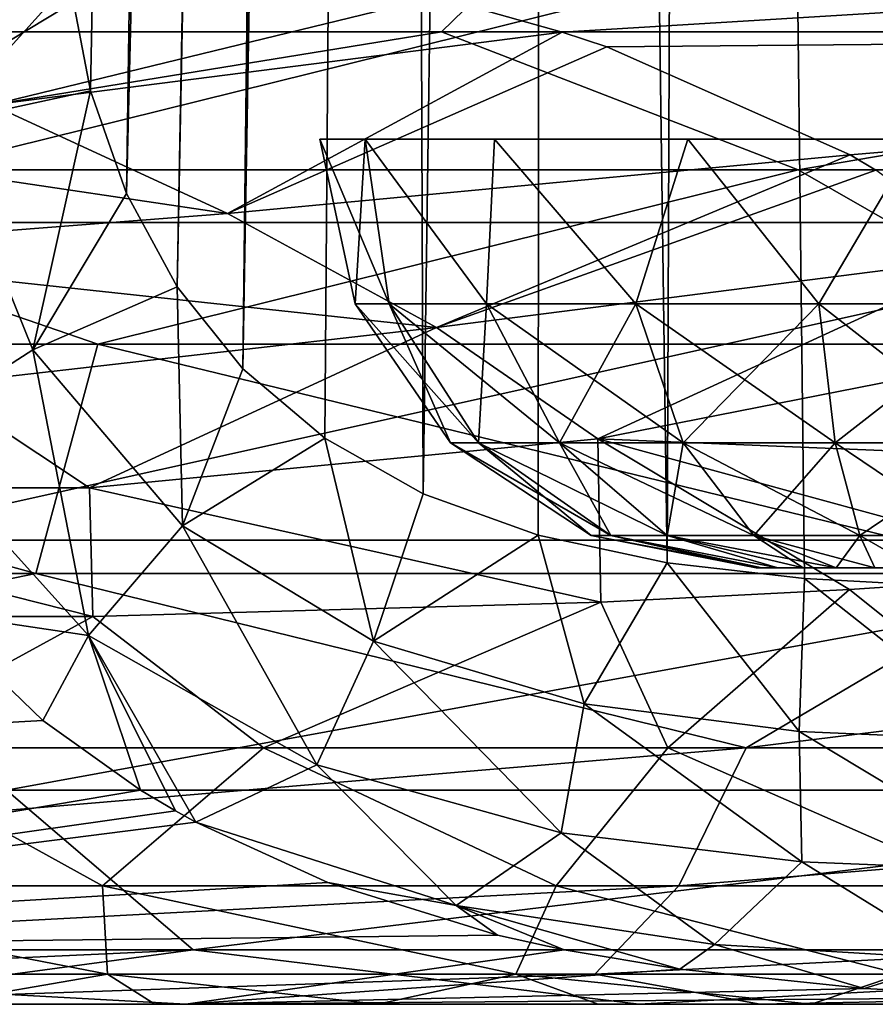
# Model space of a CAD drawing. Header units: millimetres. Extents: x -148 to 148, y -43 to 91.
# Tile 46 of 149: x -74.11 to -70.19, y -42.75 to -38.24. Entities that reach past the tile are written whole.
import ezdxf

# ---------------------------------------------------------------- set-up
doc = ezdxf.new("R2010")
doc.units = ezdxf.units.MM
doc.header["$LTSCALE"] = 65.185185
for name, color, linetype in [('108', 7, 'CONTINUOUS'), ('137', 7, 'CONTINUOUS'), ('138', 7, 'CONTINUOUS'), ('150', 7, 'CONTINUOUS'), ('152', 7, 'CONTINUOUS'), ('20', 7, 'CONTINUOUS'), ('29', 7, 'CONTINUOUS'), ('32', 7, 'CONTINUOUS'), ('34', 7, 'CONTINUOUS'), ('43', 7, 'CONTINUOUS'), ('44', 7, 'CONTINUOUS'), ('47', 7, 'CONTINUOUS'), ('49', 7, 'CONTINUOUS'), ('92', 7, 'CONTINUOUS'), ('93', 7, 'CONTINUOUS')]:
    doc.layers.add(name, color=color, linetype=linetype)

msp = doc.modelspace()

# ---------------------------------------------------------------- linework, layer by layer
at = {"layer": '108', "color": 7, "linetype": 'Continuous'}
for points in [[(-69.399, -41.5748, -35.5301), (-69.2, -40.7761, -35.1401), (-70.3048, -40.8493, -34.6894), (-69.399, -41.5748, -35.5301)], [(-70.3048, -40.8493, -34.6894), (-71.445, -40.9069, -34.3778), (-71.1372, -41.5748, -34.8539), (-70.3048, -40.8493, -34.6894)], [(-69.399, -41.5748, -35.5301), (-70.3048, -40.8493, -34.6894), (-71.1372, -41.5748, -34.8539), (-69.399, -41.5748, -35.5301)], [(-71.445, -40.9069, -34.3778), (-73.7715, -40.9733, -34.1781), (-72.9902, -41.5748, -34.5473), (-71.445, -40.9069, -34.3778)], [(-71.445, -40.9069, -34.3778), (-72.9902, -41.5748, -34.5473), (-71.1372, -41.5748, -34.8539), (-71.445, -40.9069, -34.3778)], [(-73.7715, -40.9733, -34.1781), (-76.0652, -40.9731, -34.5406), (-74.8737, -41.5748, -34.6398), (-73.7715, -40.9733, -34.1781)], [(-73.7715, -40.9733, -34.1781), (-74.8737, -41.5748, -34.6398), (-72.9902, -41.5748, -34.5473), (-73.7715, -40.9733, -34.1781)], [(-75.7933, -42.2069, -35.5216), (-73.727, -42.2069, -35.1951), (-74.8737, -41.5748, -34.6398), (-75.7933, -42.2069, -35.5216)], [(-74.8737, -41.5748, -34.6398), (-73.727, -42.2069, -35.1951), (-72.9902, -41.5748, -34.5473), (-74.8737, -41.5748, -34.6398)], [(-73.727, -42.2069, -35.1951), (-71.6498, -42.2069, -35.4045), (-72.9902, -41.5748, -34.5473), (-73.727, -42.2069, -35.1951)], [(-72.9902, -41.5748, -34.5473), (-71.6498, -42.2069, -35.4045), (-71.1372, -41.5748, -34.8539), (-72.9902, -41.5748, -34.5473)], [(-71.6498, -42.2069, -35.4045), (-69.699, -42.2069, -36.1177), (-71.1372, -41.5748, -34.8539), (-71.6498, -42.2069, -35.4045)], [(-69.699, -42.2069, -36.1177), (-69.399, -41.5748, -35.5301), (-71.1372, -41.5748, -34.8539), (-69.699, -42.2069, -36.1177)], [(-75.5621, -42.6112, -36.3077), (-73.7046, -42.6112, -36.0141), (-75.7933, -42.2069, -35.5216), (-75.5621, -42.6112, -36.3077)], [(-75.7933, -42.2069, -35.5216), (-73.7046, -42.6112, -36.0141), (-73.727, -42.2069, -35.1951), (-75.7933, -42.2069, -35.5216)], [(-73.7046, -42.6112, -36.0141), (-71.8344, -42.6112, -36.2027), (-73.727, -42.2069, -35.1951), (-73.7046, -42.6112, -36.0141)], [(-73.727, -42.2069, -35.1951), (-71.8344, -42.6112, -36.2027), (-71.6498, -42.2069, -35.4045), (-73.727, -42.2069, -35.1951)], [(-71.8344, -42.6112, -36.2027), (-70.0715, -42.6112, -36.8475), (-71.6498, -42.2069, -35.4045), (-71.8344, -42.6112, -36.2027)], [(-70.0715, -42.6112, -36.8475), (-69.699, -42.2069, -36.1177), (-71.6498, -42.2069, -35.4045), (-70.0715, -42.6112, -36.8475)], [(-75.5621, -42.6112, -36.3077), (-74.5023, -42.75, -36.9918), (-73.7046, -42.6112, -36.0141), (-75.5621, -42.6112, -36.3077)], [(-74.5023, -42.75, -36.9918), (-73.4872, -42.75, -36.9135), (-73.7046, -42.6112, -36.0141), (-74.5023, -42.75, -36.9918)], [(-73.4872, -42.75, -36.9135), (-72.4657, -42.75, -36.9975), (-73.7046, -42.6112, -36.0141), (-73.4872, -42.75, -36.9135)], [(-73.7046, -42.6112, -36.0141), (-72.4657, -42.75, -36.9975), (-71.8344, -42.6112, -36.2027), (-73.7046, -42.6112, -36.0141)], [(-72.4657, -42.75, -36.9975), (-71.457, -42.75, -37.244), (-71.8344, -42.6112, -36.2027), (-72.4657, -42.75, -36.9975)], [(-71.457, -42.75, -37.244), (-70.4816, -42.75, -37.651), (-71.8344, -42.6112, -36.2027), (-71.457, -42.75, -37.244)], [(-70.4816, -42.75, -37.651), (-70.0715, -42.6112, -36.8475), (-71.8344, -42.6112, -36.2027), (-70.4816, -42.75, -37.651)]]:
    msp.add_3dface(points, dxfattribs=at)
at = {"layer": '137', "color": 7, "linetype": 'Continuous'}
for points in [[(-72.5698, -39.5395, 24), (-72.4148, -39.5395, 24.8789), (-72.7319, -38.7849, 24), (-72.5698, -39.5395, 24)], [(-72.7319, -38.7849, 24), (-72.4148, -39.5395, 24.8789), (-72.524, -38.7849, 25.0455), (-72.7319, -38.7849, 24)], [(-72.4148, -39.5395, 24.8789), (-71.9686, -39.5395, 25.6519), (-72.524, -38.7849, 25.0455), (-72.4148, -39.5395, 24.8789)], [(-72.524, -38.7849, 25.0455), (-71.9686, -39.5395, 25.6519), (-71.9318, -38.7849, 25.9318), (-72.524, -38.7849, 25.0455)], [(-71.9686, -39.5395, 25.6519), (-71.2849, -39.5395, 26.2255), (-71.9318, -38.7849, 25.9318), (-71.9686, -39.5395, 25.6519)], [(-71.9318, -38.7849, 25.9318), (-71.2849, -39.5395, 26.2255), (-71.0455, -38.7849, 26.524), (-71.9318, -38.7849, 25.9318)], [(-71.2849, -39.5395, 26.2255), (-70.4462, -39.5395, 26.5308), (-71.0455, -38.7849, 26.524), (-71.2849, -39.5395, 26.2255)], [(-71.0455, -38.7849, 26.524), (-70.4462, -39.5395, 26.5308), (-70, -38.7849, 26.7319), (-71.0455, -38.7849, 26.524)], [(-70.4462, -39.5395, 26.5308), (-69.5538, -39.5395, 26.5308), (-70, -38.7849, 26.7319), (-70.4462, -39.5395, 26.5308)], [(-72.1335, -40.177, 24), (-72.0048, -40.177, 24.7297), (-72.5698, -39.5395, 24), (-72.1335, -40.177, 24)], [(-72.5698, -39.5395, 24), (-72.0048, -40.177, 24.7297), (-72.4148, -39.5395, 24.8789), (-72.5698, -39.5395, 24)], [(-72.0048, -40.177, 24.7297), (-71.6344, -40.177, 25.3714), (-72.4148, -39.5395, 24.8789), (-72.0048, -40.177, 24.7297)], [(-72.4148, -39.5395, 24.8789), (-71.6344, -40.177, 25.3714), (-71.9686, -39.5395, 25.6519), (-72.4148, -39.5395, 24.8789)], [(-71.9686, -39.5395, 25.6519), (-71.0668, -40.177, 25.8477), (-71.2849, -39.5395, 26.2255), (-71.9686, -39.5395, 25.6519)], [(-71.6344, -40.177, 25.3714), (-71.0668, -40.177, 25.8477), (-71.9686, -39.5395, 25.6519), (-71.6344, -40.177, 25.3714)], [(-71.2849, -39.5395, 26.2255), (-70.3705, -40.177, 26.1011), (-70.4462, -39.5395, 26.5308), (-71.2849, -39.5395, 26.2255)], [(-71.0668, -40.177, 25.8477), (-70.3705, -40.177, 26.1011), (-71.2849, -39.5395, 26.2255), (-71.0668, -40.177, 25.8477)], [(-70.4462, -39.5395, 26.5308), (-69.6295, -40.177, 26.1011), (-69.5538, -39.5395, 26.5308), (-70.4462, -39.5395, 26.5308)], [(-70.3705, -40.177, 26.1011), (-69.6295, -40.177, 26.1011), (-70.4462, -39.5395, 26.5308), (-70.3705, -40.177, 26.1011)], [(-71.4881, -40.6017, 24), (-71.3984, -40.6017, 24.509), (-72.1335, -40.177, 24), (-71.4881, -40.6017, 24)], [(-72.1335, -40.177, 24), (-71.3984, -40.6017, 24.509), (-72.0048, -40.177, 24.7297), (-72.1335, -40.177, 24)], [(-71.3984, -40.6017, 24.509), (-71.14, -40.6017, 24.9565), (-72.0048, -40.177, 24.7297), (-71.3984, -40.6017, 24.509)], [(-72.0048, -40.177, 24.7297), (-71.14, -40.6017, 24.9565), (-71.6344, -40.177, 25.3714), (-72.0048, -40.177, 24.7297)], [(-71.14, -40.6017, 24.9565), (-70.744, -40.6017, 25.2887), (-71.6344, -40.177, 25.3714), (-71.14, -40.6017, 24.9565)], [(-71.6344, -40.177, 25.3714), (-70.744, -40.6017, 25.2887), (-71.0668, -40.177, 25.8477), (-71.6344, -40.177, 25.3714)], [(-70.744, -40.6017, 25.2887), (-70.2584, -40.6017, 25.4655), (-71.0668, -40.177, 25.8477), (-70.744, -40.6017, 25.2887)], [(-71.0668, -40.177, 25.8477), (-70.2584, -40.6017, 25.4655), (-70.3705, -40.177, 26.1011), (-71.0668, -40.177, 25.8477)], [(-70.2584, -40.6017, 25.4655), (-69.7416, -40.6017, 25.4655), (-70.3705, -40.177, 26.1011), (-70.2584, -40.6017, 25.4655)], [(-70.3705, -40.177, 26.1011), (-69.7416, -40.6017, 25.4655), (-69.6295, -40.177, 26.1011), (-70.3705, -40.177, 26.1011)], [(-71.4881, -40.6017, 24), (-70.7073, -40.75, 24.1895), (-71.3984, -40.6017, 24.509), (-71.4881, -40.6017, 24)], [(-70.7322, -40.75, 24), (-70.7073, -40.75, 24.1895), (-71.4881, -40.6017, 24), (-70.7322, -40.75, 24)], [(-71.3984, -40.6017, 24.509), (-70.6341, -40.75, 24.3661), (-71.14, -40.6017, 24.9565), (-71.3984, -40.6017, 24.509)], [(-70.7073, -40.75, 24.1895), (-70.6341, -40.75, 24.3661), (-71.3984, -40.6017, 24.509), (-70.7073, -40.75, 24.1895)], [(-70.6341, -40.75, 24.3661), (-70.5178, -40.75, 24.5178), (-71.14, -40.6017, 24.9565), (-70.6341, -40.75, 24.3661)], [(-71.14, -40.6017, 24.9565), (-70.3661, -40.75, 24.6341), (-70.744, -40.6017, 25.2887), (-71.14, -40.6017, 24.9565)], [(-70.5178, -40.75, 24.5178), (-70.3661, -40.75, 24.6341), (-71.14, -40.6017, 24.9565), (-70.5178, -40.75, 24.5178)], [(-70.744, -40.6017, 25.2887), (-70.1895, -40.75, 24.7073), (-70.2584, -40.6017, 25.4655), (-70.744, -40.6017, 25.2887)], [(-70.3661, -40.75, 24.6341), (-70.1895, -40.75, 24.7073), (-70.744, -40.6017, 25.2887), (-70.3661, -40.75, 24.6341)], [(-70.2584, -40.6017, 25.4655), (-70, -40.75, 24.7322), (-69.7416, -40.6017, 25.4655), (-70.2584, -40.6017, 25.4655)], [(-70.1895, -40.75, 24.7073), (-70, -40.75, 24.7322), (-70.2584, -40.6017, 25.4655), (-70.1895, -40.75, 24.7073)]]:
    msp.add_3dface(points, dxfattribs=at)
at = {"layer": '138', "color": 7, "linetype": 'Continuous'}
for points in [[(-72.5698, -39.5395, 24), (-72.7319, -38.7849, 24), (-72.524, -38.7849, 22.9545), (-72.5698, -39.5395, 24)], [(-72.4148, -39.5395, 23.1211), (-72.5698, -39.5395, 24), (-72.524, -38.7849, 22.9545), (-72.4148, -39.5395, 23.1211)], [(-71.9318, -38.7849, 22.0682), (-71.9686, -39.5395, 22.3481), (-72.524, -38.7849, 22.9545), (-71.9318, -38.7849, 22.0682)], [(-71.9686, -39.5395, 22.3481), (-72.4148, -39.5395, 23.1211), (-72.524, -38.7849, 22.9545), (-71.9686, -39.5395, 22.3481)], [(-71.2849, -39.5395, 21.7745), (-71.9686, -39.5395, 22.3481), (-71.9318, -38.7849, 22.0682), (-71.2849, -39.5395, 21.7745)], [(-71.0455, -38.7849, 21.476), (-71.2849, -39.5395, 21.7745), (-71.9318, -38.7849, 22.0682), (-71.0455, -38.7849, 21.476)], [(-70.4462, -39.5395, 21.4692), (-71.2849, -39.5395, 21.7745), (-71.0455, -38.7849, 21.476), (-70.4462, -39.5395, 21.4692)], [(-70, -38.7849, 21.2681), (-70.4462, -39.5395, 21.4692), (-71.0455, -38.7849, 21.476), (-70, -38.7849, 21.2681)], [(-69.5538, -39.5395, 21.4692), (-70.4462, -39.5395, 21.4692), (-70, -38.7849, 21.2681), (-69.5538, -39.5395, 21.4692)], [(-72.1335, -40.177, 24), (-72.5698, -39.5395, 24), (-72.4148, -39.5395, 23.1211), (-72.1335, -40.177, 24)], [(-71.9686, -39.5395, 22.3481), (-72.0048, -40.177, 23.2703), (-72.4148, -39.5395, 23.1211), (-71.9686, -39.5395, 22.3481)], [(-72.0048, -40.177, 23.2703), (-72.1335, -40.177, 24), (-72.4148, -39.5395, 23.1211), (-72.0048, -40.177, 23.2703)], [(-71.6344, -40.177, 22.6286), (-72.0048, -40.177, 23.2703), (-71.9686, -39.5395, 22.3481), (-71.6344, -40.177, 22.6286)], [(-71.2849, -39.5395, 21.7745), (-71.6344, -40.177, 22.6286), (-71.9686, -39.5395, 22.3481), (-71.2849, -39.5395, 21.7745)], [(-71.0668, -40.177, 22.1523), (-71.6344, -40.177, 22.6286), (-71.2849, -39.5395, 21.7745), (-71.0668, -40.177, 22.1523)], [(-70.4462, -39.5395, 21.4692), (-71.0668, -40.177, 22.1523), (-71.2849, -39.5395, 21.7745), (-70.4462, -39.5395, 21.4692)], [(-70.3705, -40.177, 21.8989), (-71.0668, -40.177, 22.1523), (-70.4462, -39.5395, 21.4692), (-70.3705, -40.177, 21.8989)], [(-69.5538, -39.5395, 21.4692), (-70.3705, -40.177, 21.8989), (-70.4462, -39.5395, 21.4692), (-69.5538, -39.5395, 21.4692)], [(-69.6295, -40.177, 21.8989), (-70.3705, -40.177, 21.8989), (-69.5538, -39.5395, 21.4692), (-69.6295, -40.177, 21.8989)], [(-71.4881, -40.6017, 24), (-72.1335, -40.177, 24), (-72.0048, -40.177, 23.2703), (-71.4881, -40.6017, 24)], [(-71.3984, -40.6017, 23.491), (-71.4881, -40.6017, 24), (-72.0048, -40.177, 23.2703), (-71.3984, -40.6017, 23.491)], [(-71.6344, -40.177, 22.6286), (-71.3984, -40.6017, 23.491), (-72.0048, -40.177, 23.2703), (-71.6344, -40.177, 22.6286)], [(-71.14, -40.6017, 23.0435), (-71.3984, -40.6017, 23.491), (-71.6344, -40.177, 22.6286), (-71.14, -40.6017, 23.0435)], [(-71.0668, -40.177, 22.1523), (-71.14, -40.6017, 23.0435), (-71.6344, -40.177, 22.6286), (-71.0668, -40.177, 22.1523)], [(-70.744, -40.6017, 22.7113), (-71.14, -40.6017, 23.0435), (-71.0668, -40.177, 22.1523), (-70.744, -40.6017, 22.7113)], [(-70.3705, -40.177, 21.8989), (-70.744, -40.6017, 22.7113), (-71.0668, -40.177, 22.1523), (-70.3705, -40.177, 21.8989)], [(-70.2584, -40.6017, 22.5345), (-70.744, -40.6017, 22.7113), (-70.3705, -40.177, 21.8989), (-70.2584, -40.6017, 22.5345)], [(-69.6295, -40.177, 21.8989), (-70.2584, -40.6017, 22.5345), (-70.3705, -40.177, 21.8989), (-69.6295, -40.177, 21.8989)], [(-69.7416, -40.6017, 22.5345), (-70.2584, -40.6017, 22.5345), (-69.6295, -40.177, 21.8989), (-69.7416, -40.6017, 22.5345)], [(-70.7322, -40.75, 24), (-71.4881, -40.6017, 24), (-71.3984, -40.6017, 23.491), (-70.7322, -40.75, 24)], [(-70.6341, -40.75, 23.6339), (-70.7073, -40.75, 23.8105), (-71.3984, -40.6017, 23.491), (-70.6341, -40.75, 23.6339)], [(-71.14, -40.6017, 23.0435), (-70.6341, -40.75, 23.6339), (-71.3984, -40.6017, 23.491), (-71.14, -40.6017, 23.0435)], [(-70.7073, -40.75, 23.8105), (-70.7322, -40.75, 24), (-71.3984, -40.6017, 23.491), (-70.7073, -40.75, 23.8105)], [(-70.5178, -40.75, 23.4822), (-70.6341, -40.75, 23.6339), (-71.14, -40.6017, 23.0435), (-70.5178, -40.75, 23.4822)], [(-70.744, -40.6017, 22.7113), (-70.5178, -40.75, 23.4822), (-71.14, -40.6017, 23.0435), (-70.744, -40.6017, 22.7113)], [(-70.3661, -40.75, 23.3659), (-70.5178, -40.75, 23.4822), (-70.744, -40.6017, 22.7113), (-70.3661, -40.75, 23.3659)], [(-70.2584, -40.6017, 22.5345), (-70.3661, -40.75, 23.3659), (-70.744, -40.6017, 22.7113), (-70.2584, -40.6017, 22.5345)], [(-70.1895, -40.75, 23.2927), (-70.3661, -40.75, 23.3659), (-70.2584, -40.6017, 22.5345), (-70.1895, -40.75, 23.2927)], [(-70, -40.75, 23.2678), (-70.1895, -40.75, 23.2927), (-70.2584, -40.6017, 22.5345), (-70, -40.75, 23.2678)], [(-69.7416, -40.6017, 22.5345), (-70, -40.75, 23.2678), (-70.2584, -40.6017, 22.5345), (-69.7416, -40.6017, 22.5345)]]:
    msp.add_3dface(points, dxfattribs=at)
at = {"layer": '150', "color": 7, "linetype": 'Continuous'}
for points in [[(-72.5366, -0.5241, 48.9539), (-73.0841, -39.8374, 46.9648), (-72.4034, -0.5, 48.9119), (-72.5366, -0.5241, 48.9539)], [(-73.0841, -39.8374, 46.9648), (-72.7091, -40.1551, 46.8404), (-72.4034, -0.5, 48.9119), (-73.0841, -39.8374, 46.9648)], [(-72.6269, -0.5805, 48.9832), (-73.0841, -39.8374, 46.9648), (-72.5366, -0.5241, 48.9539), (-72.6269, -0.5805, 48.9832)], [(-72.7091, -40.1551, 46.8404), (-72.2584, -40.4103, 46.7318), (-72.4034, -0.5, 48.9119), (-72.7091, -40.1551, 46.8404)], [(-72.4034, -0.5, 48.9119), (-72.2584, -40.4103, 46.7318), (-71.6999, -0.5, 48.7637), (-72.4034, -0.5, 48.9119)], [(-72.2584, -40.4103, 46.7318), (-71.7324, -40.6003, 46.6552), (-71.6999, -0.5, 48.7637), (-72.2584, -40.4103, 46.7318)], [(-71.7324, -40.6003, 46.6552), (-71.1406, -40.727, 46.6285), (-71.6999, -0.5, 48.7637), (-71.7324, -40.6003, 46.6552)], [(-71.6999, -0.5, 48.7637), (-71.1406, -40.727, 46.6285), (-70.9813, -0.5, 48.7438), (-71.6999, -0.5, 48.7637)], [(-71.1406, -40.727, 46.6285), (-70.512, -40.7986, 46.6665), (-70.9813, -0.5, 48.7438), (-71.1406, -40.727, 46.6285)], [(-70.512, -40.7986, 46.6665), (-69.8917, -40.8318, 46.7707), (-70.9813, -0.5, 48.7438), (-70.512, -40.7986, 46.6665)], [(-70.9813, -0.5, 48.7438), (-69.8917, -40.8318, 46.7707), (-70.2708, -0.5, 48.8529), (-70.9813, -0.5, 48.7438)], [(-69.8917, -40.8318, 46.7707), (-69.2948, -40.8444, 46.9362), (-70.2708, -0.5, 48.8529), (-69.8917, -40.8318, 46.7707)], [(-70.2708, -0.5, 48.8529), (-69.2948, -40.8444, 46.9362), (-69.5912, -0.5, 49.0874), (-70.2708, -0.5, 48.8529)], [(-73.3862, -39.4617, 47.0918), (-73.0841, -39.8374, 46.9648), (-72.6269, -0.5805, 48.9832), (-73.3862, -39.4617, 47.0918)], [(-72.6737, -0.6482, 48.9972), (-73.3862, -39.4617, 47.0918), (-72.6269, -0.5805, 48.9832), (-72.6737, -0.6482, 48.9972)], [(-73.0786, -1.7054, 49.1175), (-73.6183, -39.0343, 47.2104), (-72.6737, -0.6482, 48.9972), (-73.0786, -1.7054, 49.1175)], [(-73.6183, -39.0343, 47.2104), (-73.3862, -39.4617, 47.0918), (-72.6737, -0.6482, 48.9972), (-73.6183, -39.0343, 47.2104)], [(-73.8786, -38.0607, 47.3872), (-73.782, -38.5636, 47.3113), (-73.0786, -1.7054, 49.1175), (-73.8786, -38.0607, 47.3872)], [(-73.782, -38.5636, 47.3113), (-73.6183, -39.0343, 47.2104), (-73.0786, -1.7054, 49.1175), (-73.782, -38.5636, 47.3113)]]:
    msp.add_3dface(points, dxfattribs=at)
at = {"layer": '152', "color": 7, "linetype": 'Continuous'}
for points in [[(-74.467, -38.7119, 47.4845), (-73.9087, -37.5378, 47.4329), (-74.503, -37.5491, 47.6231), (-74.467, -38.7119, 47.4845)], [(-73.8786, -38.0607, 47.3872), (-73.9087, -37.5378, 47.4329), (-74.467, -38.7119, 47.4845), (-73.8786, -38.0607, 47.3872)], [(-73.782, -38.5636, 47.3113), (-73.8786, -38.0607, 47.3872), (-74.467, -38.7119, 47.4845), (-73.782, -38.5636, 47.3113)], [(-73.782, -38.5636, 47.3113), (-74.467, -38.7119, 47.4845), (-74.0466, -39.75, 47.1999), (-73.782, -38.5636, 47.3113)], [(-73.6183, -39.0343, 47.2104), (-73.782, -38.5636, 47.3113), (-74.0466, -39.75, 47.1999), (-73.6183, -39.0343, 47.2104)], [(-74.467, -38.7119, 47.4845), (-74.634, -40.1281, 47.0101), (-74.0466, -39.75, 47.1999), (-74.467, -38.7119, 47.4845)], [(-73.3862, -39.4617, 47.0918), (-73.6183, -39.0343, 47.2104), (-74.0466, -39.75, 47.1999), (-73.3862, -39.4617, 47.0918)], [(-73.3862, -39.4617, 47.0918), (-74.0466, -39.75, 47.1999), (-73.3608, -40.5571, 46.8696), (-73.3862, -39.4617, 47.0918)], [(-73.0841, -39.8374, 46.9648), (-73.3862, -39.4617, 47.0918), (-73.3608, -40.5571, 46.8696), (-73.0841, -39.8374, 46.9648)], [(-74.634, -40.1281, 47.0101), (-73.7925, -41.0596, 46.5779), (-74.0466, -39.75, 47.1999), (-74.634, -40.1281, 47.0101)], [(-74.0466, -39.75, 47.1999), (-73.7925, -41.0596, 46.5779), (-73.3608, -40.5571, 46.8696), (-74.0466, -39.75, 47.1999)], [(-72.7091, -40.1551, 46.8404), (-73.0841, -39.8374, 46.9648), (-73.3608, -40.5571, 46.8696), (-72.7091, -40.1551, 46.8404)], [(-74.634, -40.1281, 47.0101), (-74.5179, -40.9507, 46.442), (-73.7925, -41.0596, 46.5779), (-74.634, -40.1281, 47.0101)], [(-72.7091, -40.1551, 46.8404), (-73.3608, -40.5571, 46.8696), (-72.486, -41.0855, 46.6018), (-72.7091, -40.1551, 46.8404)], [(-72.2584, -40.4103, 46.7318), (-72.7091, -40.1551, 46.8404), (-72.486, -41.0855, 46.6018), (-72.2584, -40.4103, 46.7318)], [(-71.7324, -40.6003, 46.6552), (-72.2584, -40.4103, 46.7318), (-72.486, -41.0855, 46.6018), (-71.7324, -40.6003, 46.6552)], [(-73.7925, -41.0596, 46.5779), (-72.7452, -41.6527, 46.2342), (-73.3608, -40.5571, 46.8696), (-73.7925, -41.0596, 46.5779)], [(-73.3608, -40.5571, 46.8696), (-72.7452, -41.6527, 46.2342), (-72.486, -41.0855, 46.6018), (-73.3608, -40.5571, 46.8696)], [(-71.7324, -40.6003, 46.6552), (-72.486, -41.0855, 46.6018), (-71.5204, -41.3727, 46.4693), (-71.7324, -40.6003, 46.6552)], [(-71.1406, -40.727, 46.6285), (-71.7324, -40.6003, 46.6552), (-71.5204, -41.3727, 46.4693), (-71.1406, -40.727, 46.6285)], [(-71.1406, -40.727, 46.6285), (-71.5204, -41.3727, 46.4693), (-70.5359, -41.4994, 46.4953), (-71.1406, -40.727, 46.6285)], [(-70.512, -40.7986, 46.6665), (-71.1406, -40.727, 46.6285), (-70.5359, -41.4994, 46.4953), (-70.512, -40.7986, 46.6665)], [(-70.512, -40.7986, 46.6665), (-70.5359, -41.4994, 46.4953), (-69.5726, -41.5415, 46.6775), (-70.512, -40.7986, 46.6665)], [(-69.8917, -40.8318, 46.7707), (-70.512, -40.7986, 46.6665), (-69.5726, -41.5415, 46.6775), (-69.8917, -40.8318, 46.7707)], [(-74.5179, -40.9507, 46.442), (-74.0013, -41.4485, 46.1248), (-73.7925, -41.0596, 46.5779), (-74.5179, -40.9507, 46.442)], [(-74.0013, -41.4485, 46.1248), (-73.5531, -41.7684, 45.8829), (-73.7925, -41.0596, 46.5779), (-74.0013, -41.4485, 46.1248)], [(-73.7925, -41.0596, 46.5779), (-73.2995, -41.9159, 45.7591), (-72.7452, -41.6527, 46.2342), (-73.7925, -41.0596, 46.5779)], [(-73.5531, -41.7684, 45.8829), (-73.3933, -41.8638, 45.8038), (-73.7925, -41.0596, 46.5779), (-73.5531, -41.7684, 45.8829)], [(-73.3933, -41.8638, 45.8038), (-73.2995, -41.9159, 45.7591), (-73.7925, -41.0596, 46.5779), (-73.3933, -41.8638, 45.8038)], [(-72.7452, -41.6527, 46.2342), (-71.6269, -41.964, 46.0655), (-72.486, -41.0855, 46.6018), (-72.7452, -41.6527, 46.2342)], [(-72.486, -41.0855, 46.6018), (-71.6269, -41.964, 46.0655), (-71.5204, -41.3727, 46.4693), (-72.486, -41.0855, 46.6018)], [(-71.6269, -41.964, 46.0655), (-70.5241, -42.0969, 46.0869), (-71.5204, -41.3727, 46.4693), (-71.6269, -41.964, 46.0655)], [(-71.5204, -41.3727, 46.4693), (-70.5241, -42.0969, 46.0869), (-70.5359, -41.4994, 46.4953), (-71.5204, -41.3727, 46.4693)], [(-70.5359, -41.4994, 46.4953), (-69.4736, -42.14, 46.2825), (-69.5726, -41.5415, 46.6775), (-70.5359, -41.4994, 46.4953)], [(-70.5241, -42.0969, 46.0869), (-69.4736, -42.14, 46.2825), (-70.5359, -41.4994, 46.4953), (-70.5241, -42.0969, 46.0869)], [(-73.2995, -41.9159, 45.7591), (-72.1068, -42.2969, 45.5123), (-72.7452, -41.6527, 46.2342), (-73.2995, -41.9159, 45.7591)], [(-72.7452, -41.6527, 46.2342), (-72.1068, -42.2969, 45.5123), (-71.6269, -41.964, 46.0655), (-72.7452, -41.6527, 46.2342)], [(-73.2995, -41.9159, 45.7591), (-72.6957, -42.1923, 45.5016), (-72.1068, -42.2969, 45.5123), (-73.2995, -41.9159, 45.7591)], [(-72.1068, -42.2969, 45.5123), (-70.9242, -42.4755, 45.4631), (-71.6269, -41.964, 46.0655), (-72.1068, -42.2969, 45.5123)], [(-71.6269, -41.964, 46.0655), (-70.9242, -42.4755, 45.4631), (-70.5241, -42.0969, 46.0869), (-71.6269, -41.964, 46.0655)], [(-70.9242, -42.4755, 45.4631), (-69.8007, -42.5428, 45.5963), (-70.5241, -42.0969, 46.0869), (-70.9242, -42.4755, 45.4631)], [(-70.5241, -42.0969, 46.0869), (-69.8007, -42.5428, 45.5963), (-69.4736, -42.14, 46.2825), (-70.5241, -42.0969, 46.0869)], [(-72.6957, -42.1923, 45.5016), (-71.9182, -42.4324, 45.2464), (-72.1068, -42.2969, 45.5123), (-72.6957, -42.1923, 45.5016)], [(-71.0831, -42.5893, 45.0697), (-70.9242, -42.4755, 45.4631), (-72.1068, -42.2969, 45.5123), (-71.0831, -42.5893, 45.0697)], [(-71.9182, -42.4324, 45.2464), (-71.6121, -42.5, 45.1697), (-72.1068, -42.2969, 45.5123), (-71.9182, -42.4324, 45.2464)], [(-71.6121, -42.5, 45.1697), (-71.0831, -42.5893, 45.0697), (-72.1068, -42.2969, 45.5123), (-71.6121, -42.5, 45.1697)], [(-71.0831, -42.5893, 45.0697), (-70.2373, -42.6771, 44.9992), (-70.9242, -42.4755, 45.4631), (-71.0831, -42.5893, 45.0697)], [(-70.2373, -42.6771, 44.9992), (-69.8007, -42.5428, 45.5963), (-70.9242, -42.4755, 45.4631), (-70.2373, -42.6771, 44.9992)], [(-70.2373, -42.6771, 44.9992), (-69.4294, -42.7183, 45.0431), (-69.8007, -42.5428, 45.5963), (-70.2373, -42.6771, 44.9992)]]:
    msp.add_3dface(points, dxfattribs=at)
at = {"layer": '20', "color": 7, "linetype": 'Continuous'}
for points in [[(-73.3453, -42.75, 42.4725), (-78.2844, -42.75, 39.7638), (-75.4554, -42.75, 34.9344), (-73.3453, -42.75, 42.4725)], [(-70.714, -42.75, 37.5321), (-73.3453, -42.75, 42.4725), (-75.4554, -42.75, 34.9344), (-70.714, -42.75, 37.5321)], [(-75.1602, -42.75, -41.5171), (-71.2711, -42.75, -43.5125), (-74.5023, -42.75, -36.9918), (-75.1602, -42.75, -41.5171)], [(-74.5023, -42.75, -36.9918), (-71.2711, -42.75, -43.5125), (-73.4872, -42.75, -36.9135), (-74.5023, -42.75, -36.9918)], [(-73.4872, -42.75, -36.9135), (-71.2711, -42.75, -43.5125), (-72.4657, -42.75, -36.9975), (-73.4872, -42.75, -36.9135)], [(-67.8658, -42.75, 45.109), (-73.3453, -42.75, 42.4725), (-70.714, -42.75, 37.5321), (-67.8658, -42.75, 45.109)], [(-72.4657, -42.75, -36.9975), (-71.2711, -42.75, -43.5125), (-71.457, -42.75, -37.244), (-72.4657, -42.75, -36.9975)], [(-71.457, -42.75, -37.244), (-71.2711, -42.75, -43.5125), (-70.4816, -42.75, -37.651), (-71.457, -42.75, -37.244)], [(-71.2711, -42.75, -43.5125), (-67.0785, -42.75, -45.4597), (-70.4816, -42.75, -37.651), (-71.2711, -42.75, -43.5125)], [(-65.4436, -42.75, 40.0614), (-67.8658, -42.75, 45.109), (-70.714, -42.75, 37.5321), (-65.4436, -42.75, 40.0614)], [(-70.4816, -42.75, -37.651), (-62.5858, -42.75, -47.339), (-60.9236, -42.75, -41.9765), (-70.4816, -42.75, -37.651)], [(-67.0785, -42.75, -45.4597), (-62.5858, -42.75, -47.339), (-70.4816, -42.75, -37.651), (-67.0785, -42.75, -45.4597)]]:
    msp.add_3dface(points, dxfattribs=at)
at = {"layer": '29', "color": 7, "linetype": 'Continuous'}
for points in [[(-74.0329, -40.7761, 32.5005), (-78.1208, -40.7761, 29.9583), (-77.8361, -39.7239, 29.6875), (-74.0329, -40.7761, 32.5005)], [(-73.7487, -39.7239, 32.223), (-74.0329, -40.7761, 32.5005), (-77.8361, -39.7239, 29.6875), (-73.7487, -39.7239, 32.223)], [(-69.4261, -40.7761, 35.0243), (-74.0329, -40.7761, 32.5005), (-73.7487, -39.7239, 32.223), (-69.4261, -40.7761, 35.0243)], [(-69.1462, -39.7239, 34.7375), (-69.4261, -40.7761, 35.0243), (-73.7487, -39.7239, 32.223), (-69.1462, -39.7239, 34.7375)]]:
    msp.add_3dface(points, dxfattribs=at)
at = {"layer": '32', "color": 7, "linetype": 'Continuous'}
for points in [[(-76.4779, -37.5378, -47.0353), (-72.8396, -37.5378, -48.8551), (-75.5342, -39.1671, -47.1435), (-76.4779, -37.5378, -47.0353)], [(-68.9692, -37.5378, -50.6283), (-68.363, -39.1671, -50.5243), (-75.5342, -39.1671, -47.1435), (-68.9692, -37.5378, -50.6283)], [(-72.8396, -37.5378, -48.8551), (-68.9692, -37.5378, -50.6283), (-75.5342, -39.1671, -47.1435), (-72.8396, -37.5378, -48.8551)], [(-75.5342, -39.1671, -47.1435), (-68.363, -39.1671, -50.5243), (-74.9211, -40.6223, -46.5469), (-75.5342, -39.1671, -47.1435)], [(-74.9211, -40.6223, -46.5469), (-68.363, -39.1671, -50.5243), (-67.8907, -40.6223, -49.8458), (-74.9211, -40.6223, -46.5469)], [(-74.1675, -41.7682, -45.5741), (-74.9211, -40.6223, -46.5469), (-67.8907, -40.6223, -49.8458), (-74.1675, -41.7682, -45.5741)], [(-67.2975, -41.7682, -48.7854), (-74.1675, -41.7682, -45.5741), (-67.8907, -40.6223, -49.8458), (-67.2975, -41.7682, -48.7854)], [(-79.7913, -42.4998, -40.779), (-74.1675, -41.7682, -45.5741), (-73.3116, -42.4998, -44.3303), (-79.7913, -42.4998, -40.779)], [(-74.1675, -41.7682, -45.5741), (-67.2975, -41.7682, -48.7854), (-73.3116, -42.4998, -44.3303), (-74.1675, -41.7682, -45.5741)], [(-73.3116, -42.4998, -44.3303), (-67.2975, -41.7682, -48.7854), (-66.6103, -42.4998, -47.4522), (-73.3116, -42.4998, -44.3303)], [(-78.7531, -42.75, -39.4882), (-79.7913, -42.4998, -40.779), (-73.3116, -42.4998, -44.3303), (-78.7531, -42.75, -39.4882)], [(-75.1602, -42.75, -41.5171), (-78.7531, -42.75, -39.4882), (-73.3116, -42.4998, -44.3303), (-75.1602, -42.75, -41.5171)], [(-71.2711, -42.75, -43.5125), (-75.1602, -42.75, -41.5171), (-73.3116, -42.4998, -44.3303), (-71.2711, -42.75, -43.5125)], [(-71.2711, -42.75, -43.5125), (-73.3116, -42.4998, -44.3303), (-66.6103, -42.4998, -47.4522), (-71.2711, -42.75, -43.5125)], [(-67.0785, -42.75, -45.4597), (-71.2711, -42.75, -43.5125), (-66.6103, -42.4998, -47.4522), (-67.0785, -42.75, -45.4597)]]:
    msp.add_3dface(points, dxfattribs=at)
at = {"layer": '34', "color": 7, "linetype": 'Continuous'}
for points in [[(-79.7109, -41.7682, 42.5626), (-74.0013, -41.4485, 46.1248), (-74.5179, -40.9507, 46.442), (-79.7109, -41.7682, 42.5626)], [(-79.7109, -41.7682, 42.5626), (-73.5531, -41.7684, 45.8829), (-74.0013, -41.4485, 46.1248), (-79.7109, -41.7682, 42.5626)], [(-79.7109, -41.7682, 42.5626), (-77.8949, -42.4998, 41.88), (-73.5531, -41.7684, 45.8829), (-79.7109, -41.7682, 42.5626)], [(-73.5531, -41.7684, 45.8829), (-77.8949, -42.4998, 41.88), (-73.3933, -41.8638, 45.8038), (-73.5531, -41.7684, 45.8829)], [(-73.3933, -41.8638, 45.8038), (-77.8949, -42.4998, 41.88), (-73.2995, -41.9159, 45.7591), (-73.3933, -41.8638, 45.8038)], [(-73.2995, -41.9159, 45.7591), (-77.8949, -42.4998, 41.88), (-72.6957, -42.1923, 45.5016), (-73.2995, -41.9159, 45.7591)], [(-77.8949, -42.4998, 41.88), (-71.9182, -42.4324, 45.2464), (-72.6957, -42.1923, 45.5016), (-77.8949, -42.4998, 41.88)], [(-77.8949, -42.4998, 41.88), (-71.6121, -42.5, 45.1697), (-71.9182, -42.4324, 45.2464), (-77.8949, -42.4998, 41.88)], [(-78.2844, -42.75, 39.7638), (-73.3453, -42.75, 42.4725), (-77.8949, -42.4998, 41.88), (-78.2844, -42.75, 39.7638)], [(-77.8949, -42.4998, 41.88), (-73.3453, -42.75, 42.4725), (-71.6121, -42.5, 45.1697), (-77.8949, -42.4998, 41.88)], [(-71.6121, -42.5, 45.1697), (-73.3453, -42.75, 42.4725), (-71.0831, -42.5893, 45.0697), (-71.6121, -42.5, 45.1697)], [(-71.0831, -42.5893, 45.0697), (-73.3453, -42.75, 42.4725), (-70.2373, -42.6771, 44.9992), (-71.0831, -42.5893, 45.0697)], [(-70.2373, -42.6771, 44.9992), (-73.3453, -42.75, 42.4725), (-69.4294, -42.7183, 45.0431), (-70.2373, -42.6771, 44.9992)], [(-73.3453, -42.75, 42.4725), (-67.8658, -42.75, 45.109), (-69.4294, -42.7183, 45.0431), (-73.3453, -42.75, 42.4725)]]:
    msp.add_3dface(points, dxfattribs=at)
at = {"layer": '43', "color": 7, "linetype": 'Continuous'}
for points in [[(-71.621, -38.2938, -32.173), (-64.9893, -37.8888, -34.639), (-72.1996, -38.1302, -31.5486), (-71.621, -38.2938, -32.173)], [(-64.9893, -37.8888, -34.639), (-71.621, -38.2938, -32.173), (-63.6301, -38.2931, -36.1624), (-64.9893, -37.8888, -34.639)], [(-71.621, -38.2938, -32.173), (-71.417, -38.3614, -32.3922), (-63.6301, -38.2931, -36.1624), (-71.621, -38.2938, -32.173)], [(-71.417, -38.3614, -32.3922), (-70.3028, -38.8566, -33.5787), (-63.6301, -38.2931, -36.1624), (-71.417, -38.3614, -32.3922)], [(-70.3028, -38.8566, -33.5787), (-70.1846, -38.9262, -33.7038), (-63.6301, -38.2931, -36.1624), (-70.3028, -38.8566, -33.5787)]]:
    msp.add_3dface(points, dxfattribs=at)
at = {"layer": '44', "color": 7, "linetype": 'Continuous'}
for points in [[(-77.0275, -37.8888, 27.9235), (-71.7604, -37.8888, 31.1542), (-77.3294, -38.2931, 28.7067), (-77.0275, -37.8888, 27.9235)], [(-71.7604, -37.8888, 31.1542), (-72.1746, -38.2931, 31.8612), (-77.3294, -38.2931, 28.7067), (-71.7604, -37.8888, 31.1542)], [(-71.7604, -37.8888, 31.1542), (-66.8299, -38.2931, 34.6678), (-72.1746, -38.2931, 31.8612), (-71.7604, -37.8888, 31.1542)], [(-71.7604, -37.8888, 31.1542), (-66.2857, -37.8888, 34.0213), (-66.8299, -38.2931, 34.6678), (-71.7604, -37.8888, 31.1542)], [(-72.1746, -38.2931, 31.8612), (-76.0705, -38.9252, 30.305), (-77.3294, -38.2931, 28.7067), (-72.1746, -38.2931, 31.8612)], [(-70.5398, -38.9252, 33.5137), (-76.0705, -38.9252, 30.305), (-72.1746, -38.2931, 31.8612), (-70.5398, -38.9252, 33.5137)], [(-66.8299, -38.2931, 34.6678), (-70.5398, -38.9252, 33.5137), (-72.1746, -38.2931, 31.8612), (-66.8299, -38.2931, 34.6678)], [(-64.8215, -38.9252, 36.3469), (-70.5398, -38.9252, 33.5137), (-66.8299, -38.2931, 34.6678), (-64.8215, -38.9252, 36.3469)], [(-73.7487, -39.7239, 32.223), (-77.8361, -39.7239, 29.6875), (-76.0705, -38.9252, 30.305), (-73.7487, -39.7239, 32.223)], [(-70.5398, -38.9252, 33.5137), (-73.7487, -39.7239, 32.223), (-76.0705, -38.9252, 30.305), (-70.5398, -38.9252, 33.5137)], [(-69.1462, -39.7239, 34.7375), (-73.7487, -39.7239, 32.223), (-70.5398, -38.9252, 33.5137), (-69.1462, -39.7239, 34.7375)], [(-64.8215, -38.9252, 36.3469), (-69.1462, -39.7239, 34.7375), (-70.5398, -38.9252, 33.5137), (-64.8215, -38.9252, 36.3469)]]:
    msp.add_3dface(points, dxfattribs=at)
at = {"layer": '47', "color": 7, "linetype": 'Continuous'}
for points in [[(-78.1208, -40.7761, 29.9583), (-74.0329, -40.7761, 32.5005), (-77.8994, -41.5748, 30.6279), (-78.1208, -40.7761, 29.9583)], [(-77.8994, -41.5748, 30.6279), (-74.0329, -40.7761, 32.5005), (-70.7787, -41.5748, 34.8125), (-77.8994, -41.5748, 30.6279)], [(-74.0329, -40.7761, 32.5005), (-69.4261, -40.7761, 35.0243), (-70.7787, -41.5748, 34.8125), (-74.0329, -40.7761, 32.5005)], [(-69.4261, -40.7761, 35.0243), (-64.2906, -40.7761, 37.4888), (-70.7787, -41.5748, 34.8125), (-69.4261, -40.7761, 35.0243)], [(-70.7787, -41.5748, 34.8125), (-64.2906, -40.7761, 37.4888), (-63.3151, -41.5748, 38.3983), (-70.7787, -41.5748, 34.8125)], [(-77.8994, -41.5748, 30.6279), (-70.7787, -41.5748, 34.8125), (-78.2599, -42.2069, 31.1804), (-77.8994, -41.5748, 30.6279)], [(-70.7787, -41.5748, 34.8125), (-71.0876, -42.2069, 35.3954), (-78.2599, -42.2069, 31.1804), (-70.7787, -41.5748, 34.8125)], [(-70.7787, -41.5748, 34.8125), (-63.3151, -41.5748, 38.3983), (-71.0876, -42.2069, 35.3954), (-70.7787, -41.5748, 34.8125)], [(-63.3151, -41.5748, 38.3983), (-63.5783, -42.2069, 39.0032), (-71.0876, -42.2069, 35.3954), (-63.3151, -41.5748, 38.3983)], [(-71.0876, -42.2069, 35.3954), (-78.7077, -42.6112, 31.8666), (-78.2599, -42.2069, 31.1804), (-71.0876, -42.2069, 35.3954)], [(-71.4713, -42.6112, 36.1194), (-78.7077, -42.6112, 31.8666), (-71.0876, -42.2069, 35.3954), (-71.4713, -42.6112, 36.1194)], [(-63.5783, -42.2069, 39.0032), (-71.4713, -42.6112, 36.1194), (-71.0876, -42.2069, 35.3954), (-63.5783, -42.2069, 39.0032)], [(-63.9052, -42.6112, 39.7545), (-71.4713, -42.6112, 36.1194), (-63.5783, -42.2069, 39.0032), (-63.9052, -42.6112, 39.7545)], [(-71.4713, -42.6112, 36.1194), (-75.4554, -42.75, 34.9344), (-78.7077, -42.6112, 31.8666), (-71.4713, -42.6112, 36.1194)], [(-70.714, -42.75, 37.5321), (-75.4554, -42.75, 34.9344), (-71.4713, -42.6112, 36.1194), (-70.714, -42.75, 37.5321)], [(-63.9052, -42.6112, 39.7545), (-70.714, -42.75, 37.5321), (-71.4713, -42.6112, 36.1194), (-63.9052, -42.6112, 39.7545)], [(-65.4436, -42.75, 40.0614), (-70.714, -42.75, 37.5321), (-63.9052, -42.6112, 39.7545), (-65.4436, -42.75, 40.0614)]]:
    msp.add_3dface(points, dxfattribs=at)
at = {"layer": '49', "color": 7, "linetype": 'Continuous'}
msp.add_3dface([(-70.4816, -42.75, -37.651), (-60.9236, -42.75, -41.9765), (-70.0715, -42.6112, -36.8475), (-70.4816, -42.75, -37.651)], dxfattribs=at)
at = {"layer": '92', "color": 7, "linetype": 'Continuous'}
for points in [[(-69.2264, -40.2504, -34.9117), (-69.2526, -39.7239, -34.6829), (-71.4581, -40.1578, -34.0536), (-69.2264, -40.2504, -34.9117)], [(-73.7867, -40.3821, -33.9144), (-71.445, -40.9069, -34.3778), (-71.4581, -40.1578, -34.0536), (-73.7867, -40.3821, -33.9144)], [(-69.2, -40.7761, -35.1401), (-69.2264, -40.2504, -34.9117), (-71.4581, -40.1578, -34.0536), (-69.2, -40.7761, -35.1401)], [(-70.3048, -40.8493, -34.6894), (-69.2, -40.7761, -35.1401), (-71.4581, -40.1578, -34.0536), (-70.3048, -40.8493, -34.6894)], [(-71.445, -40.9069, -34.3778), (-70.3048, -40.8493, -34.6894), (-71.4581, -40.1578, -34.0536), (-71.445, -40.9069, -34.3778)], [(-76.1021, -40.3825, -34.2766), (-73.7715, -40.9733, -34.1781), (-73.7867, -40.3821, -33.9144), (-76.1021, -40.3825, -34.2766)], [(-76.0652, -40.9731, -34.5406), (-73.7715, -40.9733, -34.1781), (-76.1021, -40.3825, -34.2766), (-76.0652, -40.9731, -34.5406)], [(-73.7715, -40.9733, -34.1781), (-71.445, -40.9069, -34.3778), (-73.7867, -40.3821, -33.9144), (-73.7715, -40.9733, -34.1781)]]:
    msp.add_3dface(points, dxfattribs=at)
at = {"layer": '93', "color": 7, "linetype": 'Continuous'}
for points in [[(-74.2351, -38.6271, -31.9272), (-72.1996, -38.1302, -31.5486), (-75.3808, -38.1813, -30.826), (-74.2351, -38.6271, -31.9272)], [(-71.621, -38.2938, -32.173), (-72.1996, -38.1302, -31.5486), (-74.2351, -38.6271, -31.9272), (-71.621, -38.2938, -32.173)], [(-73.1553, -39.1249, -32.8554), (-71.621, -38.2938, -32.173), (-74.2351, -38.6271, -31.9272), (-73.1553, -39.1249, -32.8554)], [(-71.417, -38.3614, -32.3922), (-71.621, -38.2938, -32.173), (-73.1553, -39.1249, -32.8554), (-71.417, -38.3614, -32.3922)], [(-70.3028, -38.8566, -33.5787), (-71.417, -38.3614, -32.3922), (-73.1553, -39.1249, -32.8554), (-70.3028, -38.8566, -33.5787)], [(-73.1553, -39.1249, -32.8554), (-74.2351, -38.6271, -31.9272), (-76.4437, -38.6365, -32.3662), (-73.1553, -39.1249, -32.8554)], [(-73.1553, -39.1249, -32.8554), (-76.4437, -38.6365, -32.3662), (-75.416, -39.3017, -33.1365), (-73.1553, -39.1249, -32.8554)], [(-72.1976, -39.648, -33.5763), (-70.3028, -38.8566, -33.5787), (-73.1553, -39.1249, -32.8554), (-72.1976, -39.648, -33.5763)], [(-70.1846, -38.9262, -33.7038), (-70.3028, -38.8566, -33.5787), (-72.1976, -39.648, -33.5763), (-70.1846, -38.9262, -33.7038)], [(-69.6378, -39.3205, -34.2794), (-70.1846, -38.9262, -33.7038), (-72.1976, -39.648, -33.5763), (-69.6378, -39.3205, -34.2794)], [(-72.1976, -39.648, -33.5763), (-73.1553, -39.1249, -32.8554), (-75.416, -39.3017, -33.1365), (-72.1976, -39.648, -33.5763)], [(-72.1976, -39.648, -33.5763), (-75.416, -39.3017, -33.1365), (-74.4992, -39.9101, -33.6506), (-72.1976, -39.648, -33.5763)], [(-71.4581, -40.1578, -34.0536), (-69.6378, -39.3205, -34.2794), (-72.1976, -39.648, -33.5763), (-71.4581, -40.1578, -34.0536)], [(-69.2526, -39.7239, -34.6829), (-69.6378, -39.3205, -34.2794), (-71.4581, -40.1578, -34.0536), (-69.2526, -39.7239, -34.6829)], [(-73.7867, -40.3821, -33.9144), (-72.1976, -39.648, -33.5763), (-74.4992, -39.9101, -33.6506), (-73.7867, -40.3821, -33.9144)], [(-73.7867, -40.3821, -33.9144), (-71.4581, -40.1578, -34.0536), (-72.1976, -39.648, -33.5763), (-73.7867, -40.3821, -33.9144)], [(-76.1021, -40.3825, -34.2766), (-73.7867, -40.3821, -33.9144), (-74.4992, -39.9101, -33.6506), (-76.1021, -40.3825, -34.2766)]]:
    msp.add_3dface(points, dxfattribs=at)

doc.saveas('drawing.dxf')
